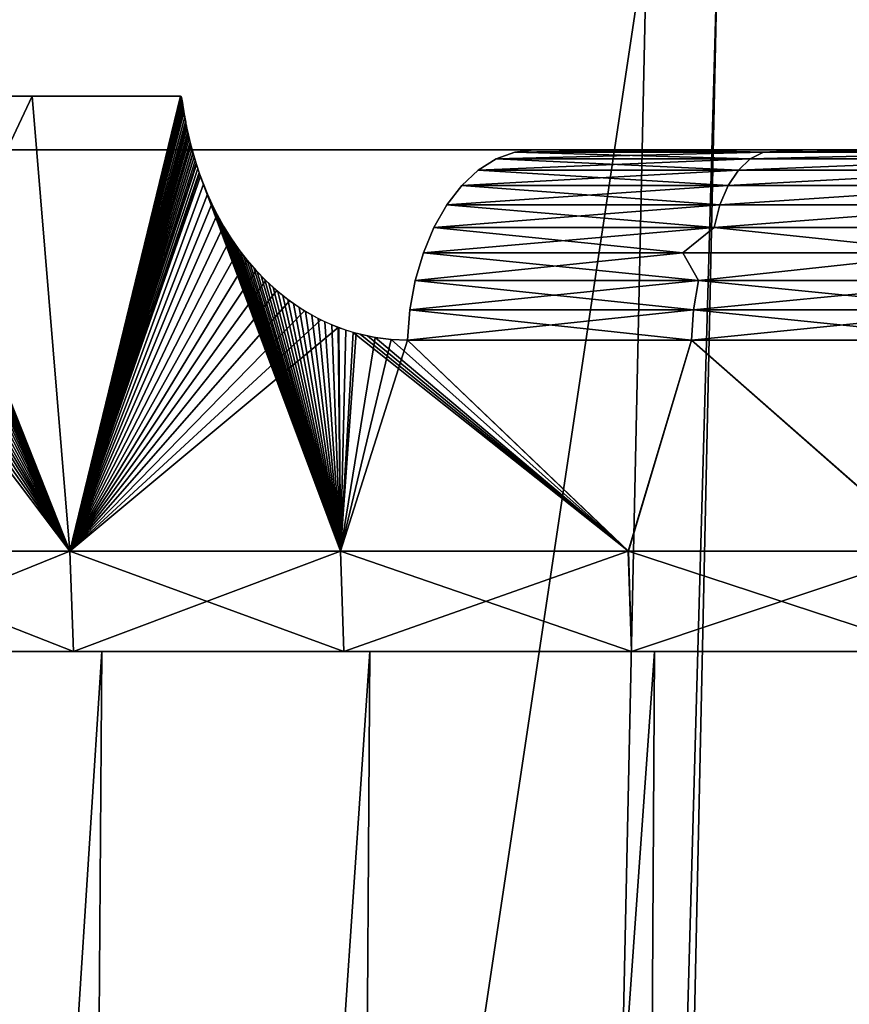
# Model space of a CAD drawing. Header units: millimetres. Extents: x -112 to 112, y -55 to 40.
# Tile 77 of 171: x -17.48 to -13.35, y 30.24 to 35.15. Entities that reach past the tile are written whole.
import ezdxf

# ---------------------------------------------------------------- set-up
doc = ezdxf.new("R2010")
doc.units = ezdxf.units.MM
doc.header["$LTSCALE"] = 52.148148
for name, color, linetype in [('1', 7, 'CONTINUOUS'), ('104', 7, 'CONTINUOUS'), ('49', 7, 'CONTINUOUS'), ('59', 7, 'CONTINUOUS'), ('60', 7, 'CONTINUOUS'), ('63', 7, 'CONTINUOUS'), ('64', 7, 'CONTINUOUS'), ('72', 7, 'CONTINUOUS'), ('75', 7, 'CONTINUOUS'), ('86', 7, 'CONTINUOUS'), ('93', 7, 'CONTINUOUS'), ('96', 7, 'CONTINUOUS')]:
    doc.layers.add(name, color=color, linetype=linetype)

msp = doc.modelspace()

# ---------------------------------------------------------------- linework, layer by layer
at = {"layer": '1', "linetype": 'Continuous'}
for points in [[(-17.2278, 10, 17.7698), (-17.0685, 32, 17.5231), (-18.4833, 10, 16.4599), (-17.2278, 10, 17.7698)], [(-17.0685, 32, 17.5231), (-18.3099, 32, 16.2215), (-18.4833, 10, 16.4599), (-17.0685, 32, 17.5231)], [(-17.2278, 10, -17.7698), (-18.4833, 10, -16.4599), (-17.0685, 32, -17.5231), (-17.2278, 10, -17.7698)], [(-17.0685, 32, -17.5231), (-18.4833, 10, -16.4599), (-18.3099, 32, -16.2215), (-17.0685, 32, -17.5231)], [(-15.8797, 10, 18.9842), (-15.7347, 32, 18.7299), (-17.2278, 10, 17.7698), (-15.8797, 10, 18.9842)], [(-15.7347, 32, 18.7299), (-17.0685, 32, 17.5231), (-17.2278, 10, 17.7698), (-15.7347, 32, 18.7299)], [(-15.8797, 10, -18.9842), (-17.2278, 10, -17.7698), (-15.7347, 32, -18.7299), (-15.8797, 10, -18.9842)], [(-15.7347, 32, -18.7299), (-17.2278, 10, -17.7698), (-17.0685, 32, -17.5231), (-15.7347, 32, -18.7299)], [(-14.4463, 10, 20.0964), (-14.3158, 32, 19.8355), (-15.8797, 10, 18.9842), (-14.4463, 10, 20.0964)], [(-14.3158, 32, 19.8355), (-15.7347, 32, 18.7299), (-15.8797, 10, 18.9842), (-14.3158, 32, 19.8355)], [(-14.4463, 10, -20.0964), (-15.8797, 10, -18.9842), (-14.3158, 32, -19.8355), (-14.4463, 10, -20.0964)], [(-14.3158, 32, -19.8355), (-15.8797, 10, -18.9842), (-15.7347, 32, -18.7299), (-14.3158, 32, -19.8355)], [(-12.9352, 10, 21.1008), (-12.8196, 32, 20.8338), (-14.4463, 10, 20.0964), (-12.9352, 10, 21.1008)], [(-12.8196, 32, 20.8338), (-14.3158, 32, 19.8355), (-14.4463, 10, 20.0964), (-12.8196, 32, 20.8338)], [(-12.9352, 10, -21.1008), (-14.4463, 10, -20.0964), (-12.8196, 32, -20.8338), (-12.9352, 10, -21.1008)], [(-12.8196, 32, -20.8338), (-14.4463, 10, -20.0964), (-14.3158, 32, -19.8355), (-12.8196, 32, -20.8338)]]:
    msp.add_3dface(points, dxfattribs=at)
at = {"layer": '104', "linetype": 'Continuous'}
for points in [[(-15.5432, -19.4924, -22.6142), (-22.6142, -19.4924, -15.5432), (-21.4245, 35.5763, -14.3534), (-15.5432, -19.4924, -22.6142)], [(-14.3534, 35.5763, -21.4245), (-15.5432, -19.4924, -22.6142), (-21.4245, 35.5763, -14.3534), (-14.3534, 35.5763, -21.4245)]]:
    msp.add_3dface(points, dxfattribs=at)
at = {"layer": '49', "linetype": 'Continuous'}
for points in [[(-17.4782, 34.5, 2.774), (-17.767, 34.5, 2.3671), (-17.5381, 34.5, 11.5662), (-17.4782, 34.5, 2.774)], [(-17.3789, 34.5, 11.0379), (-17.4782, 34.5, 2.774), (-17.5381, 34.5, 11.5662), (-17.3789, 34.5, 11.0379)], [(-17.5381, 34.5, -11.5662), (-17.4782, 34.5, -2.774), (-17.3789, 34.5, -11.0379), (-17.5381, 34.5, -11.5662)], [(-17.1619, 34.5, 10.5308), (-17.4782, 34.5, 2.774), (-17.3789, 34.5, 11.0379), (-17.1619, 34.5, 10.5308)], [(-17.1458, 34.5, 3.146), (-17.4782, 34.5, 2.774), (-17.1619, 34.5, 10.5308), (-17.1458, 34.5, 3.146)], [(-17.4782, 34.5, -2.774), (-17.1458, 34.5, -3.146), (-17.3789, 34.5, -11.0379), (-17.4782, 34.5, -2.774)], [(-17.3789, 34.5, -11.0379), (-17.1458, 34.5, -3.146), (-17.1619, 34.5, -10.5308), (-17.3789, 34.5, -11.0379)], [(-16.8898, 34.5, 10.0509), (-17.1458, 34.5, 3.146), (-17.1619, 34.5, 10.5308), (-16.8898, 34.5, 10.0509)], [(-17.1619, 34.5, -10.5308), (-17.1458, 34.5, -3.146), (-16.8898, 34.5, -10.0509), (-17.1619, 34.5, -10.5308)], [(-17.1458, 34.5, -3.146), (-16.7737, 34.5, -3.4785), (-16.8898, 34.5, -10.0509), (-17.1458, 34.5, -3.146)], [(-16.7737, 34.5, 3.4785), (-17.1458, 34.5, 3.146), (-16.8898, 34.5, 10.0509), (-16.7737, 34.5, 3.4785)], [(-16.8898, 34.5, -10.0509), (-16.7737, 34.5, -3.4785), (-16.566, 34.5, -9.6043), (-16.8898, 34.5, -10.0509)], [(-16.566, 34.5, 9.6043), (-16.7737, 34.5, 3.4785), (-16.8898, 34.5, 10.0509), (-16.566, 34.5, 9.6043)], [(-16.7737, 34.5, -3.4785), (-16.3668, 34.5, -3.7672), (-16.566, 34.5, -9.6043), (-16.7737, 34.5, -3.4785)], [(-16.3668, 34.5, 3.7672), (-16.7737, 34.5, 3.4785), (-16.566, 34.5, 9.6043), (-16.3668, 34.5, 3.7672)], [(-16.566, 34.5, -9.6043), (-16.3668, 34.5, -3.7672), (-16.1944, 34.5, -9.1965), (-16.566, 34.5, -9.6043)], [(-16.1944, 34.5, 9.1965), (-16.3668, 34.5, 3.7672), (-16.566, 34.5, 9.6043), (-16.1944, 34.5, 9.1965)], [(-16.3668, 34.5, -3.7672), (-15.9301, 34.5, -4.0085), (-16.1944, 34.5, -9.1965), (-16.3668, 34.5, -3.7672)], [(-15.9301, 34.5, 4.0085), (-16.3668, 34.5, 3.7672), (-16.1944, 34.5, 9.1965), (-15.9301, 34.5, 4.0085)], [(-16.1944, 34.5, -9.1965), (-15.9301, 34.5, -4.0085), (-15.7799, 34.5, -8.8326), (-16.1944, 34.5, -9.1965)], [(-15.7799, 34.5, 8.8326), (-15.9301, 34.5, 4.0085), (-16.1944, 34.5, 9.1965), (-15.7799, 34.5, 8.8326)], [(-15.9301, 34.5, -4.0085), (-15.4691, 34.5, -4.1994), (-15.7799, 34.5, -8.8326), (-15.9301, 34.5, -4.0085)], [(-15.4691, 34.5, 4.1994), (-15.9301, 34.5, 4.0085), (-15.7799, 34.5, 8.8326), (-15.4691, 34.5, 4.1994)], [(-15.7799, 34.5, -8.8326), (-15.4691, 34.5, -4.1994), (-15.3273, 34.5, -8.5171), (-15.7799, 34.5, -8.8326)], [(-15.3273, 34.5, 8.5171), (-15.4691, 34.5, 4.1994), (-15.7799, 34.5, 8.8326), (-15.3273, 34.5, 8.5171)], [(-15.4691, 34.5, -4.1994), (-14.9897, 34.5, -4.3375), (-15.3273, 34.5, -8.5171), (-15.4691, 34.5, -4.1994)], [(-14.9897, 34.5, 4.3375), (-15.4691, 34.5, 4.1994), (-15.3273, 34.5, 8.5171), (-14.9897, 34.5, 4.3375)], [(-15.3273, 34.5, -8.5171), (-14.9897, 34.5, -4.3375), (-14.8425, 34.5, -8.2539), (-15.3273, 34.5, -8.5171)], [(-14.8425, 34.5, 8.2539), (-14.9897, 34.5, 4.3375), (-15.3273, 34.5, 8.5171), (-14.8425, 34.5, 8.2539)], [(-14.9897, 34.5, -4.3375), (-14.4978, 34.5, -4.421), (-14.8425, 34.5, -8.2539), (-14.9897, 34.5, -4.3375)], [(-14.4978, 34.5, 4.421), (-14.9897, 34.5, 4.3375), (-14.8425, 34.5, 8.2539), (-14.4978, 34.5, 4.421)], [(-14.9174, 34.5, -18.4114), (-14.2115, 34.5, -17.7055), (-14.2414, 34.5, -18.9392), (-14.9174, 34.5, -18.4114)], [(-14.9174, 34.5, 18.4114), (-14.2414, 34.5, 18.9392), (-14.2115, 34.5, 17.7055), (-14.9174, 34.5, 18.4114)], [(-14.8425, 34.5, -8.2539), (-14.4978, 34.5, -4.421), (-14.3313, 34.5, -8.0464), (-14.8425, 34.5, -8.2539)], [(-14.3313, 34.5, 8.0464), (-14.4978, 34.5, 4.421), (-14.8425, 34.5, 8.2539), (-14.3313, 34.5, 8.0464)], [(-14.4978, 34.5, -4.421), (-14, 34.5, -4.449), (-14.3313, 34.5, -8.0464), (-14.4978, 34.5, -4.421)], [(-14, 34.5, 4.449), (-14.4978, 34.5, 4.421), (-14.3313, 34.5, 8.0464), (-14, 34.5, 4.449)], [(-14.3313, 34.5, -8.0464), (-14, 34.5, -4.449), (-13.8003, 34.5, -7.897), (-14.3313, 34.5, -8.0464)], [(-13.8003, 34.5, 7.897), (-14, 34.5, 4.449), (-14.3313, 34.5, 8.0464), (-13.8003, 34.5, 7.897)], [(-14.0767, 34.5, -17.609), (-13.9997, 34.5, -17.5788), (-14.2414, 34.5, -18.9392), (-14.0767, 34.5, -17.609)], [(-13.9997, 34.5, -17.5788), (-13.9189, 34.5, -17.5618), (-14.2414, 34.5, -18.9392), (-13.9997, 34.5, -17.5788)], [(-13.9189, 34.5, -17.5618), (-13.8366, 34.5, -17.5584), (-14.2414, 34.5, -18.9392), (-13.9189, 34.5, -17.5618)], [(-14.2414, 34.5, -18.9392), (-13.7551, 34.5, -17.5687), (-13.5469, 34.5, -19.442), (-14.2414, 34.5, -18.9392)], [(-13.8366, 34.5, -17.5584), (-13.7551, 34.5, -17.5687), (-14.2414, 34.5, -18.9392), (-13.8366, 34.5, -17.5584)], [(-14.2115, 34.5, -17.7055), (-14.148, 34.5, -17.6516), (-14.2414, 34.5, -18.9392), (-14.2115, 34.5, -17.7055)], [(-14.148, 34.5, -17.6516), (-14.0767, 34.5, -17.609), (-14.2414, 34.5, -18.9392), (-14.148, 34.5, -17.6516)], [(-14.2414, 34.5, 18.9392), (-13.5469, 34.5, 19.442), (-14.2115, 34.5, 17.7055), (-14.2414, 34.5, 18.9392)], [(-14.2115, 34.5, 17.7055), (-13.5469, 34.5, 19.442), (-14.148, 34.5, 17.6516), (-14.2115, 34.5, 17.7055)], [(-14.148, 34.5, 17.6516), (-13.5469, 34.5, 19.442), (-14.0767, 34.5, 17.609), (-14.148, 34.5, 17.6516)], [(-14.0767, 34.5, 17.609), (-13.5469, 34.5, 19.442), (-13.9997, 34.5, 17.5788), (-14.0767, 34.5, 17.609)], [(-14, 34.5, -4.449), (-13.5022, 34.5, -4.421), (-13.8003, 34.5, -7.897), (-14, 34.5, -4.449)], [(-13.5022, 34.5, 4.421), (-14, 34.5, 4.449), (-13.8003, 34.5, 7.897), (-13.5022, 34.5, 4.421)], [(-13.9997, 34.5, 17.5788), (-13.5469, 34.5, 19.442), (-13.9189, 34.5, 17.5618), (-13.9997, 34.5, 17.5788)], [(-13.9189, 34.5, 17.5618), (-13.5469, 34.5, 19.442), (-13.8366, 34.5, 17.5584), (-13.9189, 34.5, 17.5618)], [(-13.8366, 34.5, 17.5584), (-13.5469, 34.5, 19.442), (-13.7551, 34.5, 17.5687), (-13.8366, 34.5, 17.5584)], [(-13.8003, 34.5, -7.897), (-13.5022, 34.5, -4.421), (-13.2559, 34.5, -7.8076), (-13.8003, 34.5, -7.897)], [(-13.2559, 34.5, 7.8076), (-13.5022, 34.5, 4.421), (-13.8003, 34.5, 7.897), (-13.2559, 34.5, 7.8076)], [(-13.7551, 34.5, -17.5687), (-13.2103, 34.5, -17.6529), (-13.5469, 34.5, -19.442), (-13.7551, 34.5, -17.5687)], [(-13.7551, 34.5, 17.5687), (-13.5469, 34.5, 19.442), (-13.2103, 34.5, 17.6529), (-13.7551, 34.5, 17.5687)], [(-13.5469, 34.5, -19.442), (-13.2103, 34.5, -17.6529), (-12.8346, 34.5, -19.9194), (-13.5469, 34.5, -19.442)], [(-13.5469, 34.5, 19.442), (-12.8346, 34.5, 19.9194), (-13.2103, 34.5, 17.6529), (-13.5469, 34.5, 19.442)], [(-13.5022, 34.5, -4.421), (-13.0103, 34.5, -4.3375), (-13.2559, 34.5, -7.8076), (-13.5022, 34.5, -4.421)], [(-13.0103, 34.5, 4.3375), (-13.5022, 34.5, 4.421), (-13.2559, 34.5, 7.8076), (-13.0103, 34.5, 4.3375)]]:
    msp.add_3dface(points, dxfattribs=at)
at = {"layer": '59', "linetype": 'Continuous'}
for points in [[(-18.1377, 34.7332, 16.6675), (-18.1394, 34.7255, 16.6663), (-17.2278, 32.5, 17.7698), (-18.1377, 34.7332, 16.6675)], [(-18.1364, 34.7391, 16.6685), (-18.1377, 34.7332, 16.6675), (-17.2278, 32.5, 17.7698), (-18.1364, 34.7391, 16.6685)], [(-18.1354, 34.7437, 16.6692), (-18.1364, 34.7391, 16.6685), (-17.2278, 32.5, 17.7698), (-18.1354, 34.7437, 16.6692)], [(-18.1346, 34.7473, 16.6699), (-18.1354, 34.7437, 16.6692), (-17.2278, 32.5, 17.7698), (-18.1346, 34.7473, 16.6699)], [(-18.1339, 34.7502, 16.6704), (-18.1346, 34.7473, 16.6699), (-17.2278, 32.5, 17.7698), (-18.1339, 34.7502, 16.6704)], [(-18.1333, 34.7525, 16.6708), (-18.1339, 34.7502, 16.6704), (-17.2278, 32.5, 17.7698), (-18.1333, 34.7525, 16.6708)], [(-18.1328, 34.7544, 16.6712), (-18.1333, 34.7525, 16.6708), (-17.2278, 32.5, 17.7698), (-18.1328, 34.7544, 16.6712)], [(-18.1324, 34.7561, 16.6715), (-18.1328, 34.7544, 16.6712), (-17.2278, 32.5, 17.7698), (-18.1324, 34.7561, 16.6715)], [(-18.1317, 34.7586, 16.6721), (-18.1324, 34.7561, 16.6715), (-17.2278, 32.5, 17.7698), (-18.1317, 34.7586, 16.6721)], [(-18.1311, 34.7605, 16.6726), (-18.1317, 34.7586, 16.6721), (-17.2278, 32.5, 17.7698), (-18.1311, 34.7605, 16.6726)], [(-18.1304, 34.7625, 16.6732), (-18.1311, 34.7605, 16.6726), (-17.2278, 32.5, 17.7698), (-18.1304, 34.7625, 16.6732)], [(-18.1297, 34.7642, 16.6738), (-18.1304, 34.7625, 16.6732), (-17.2278, 32.5, 17.7698), (-18.1297, 34.7642, 16.6738)], [(-18.129, 34.7655, 16.6745), (-18.1297, 34.7642, 16.6738), (-17.2278, 32.5, 17.7698), (-18.129, 34.7655, 16.6745)], [(-18.1271, 34.767, 16.6765), (-18.129, 34.7655, 16.6745), (-17.2278, 32.5, 17.7698), (-18.1271, 34.767, 16.6765)], [(-17.4169, 34.767, 17.4169), (-18.1271, 34.767, 16.6765), (-17.2278, 32.5, 17.7698), (-17.4169, 34.767, 17.4169)], [(-16.6765, 34.767, 18.1271), (-17.4169, 34.767, 17.4169), (-17.2278, 32.5, 17.7698), (-16.6765, 34.767, 18.1271)], [(-16.6512, 34.6373, 18.1595), (-16.6765, 34.767, 18.1271), (-17.2278, 32.5, 17.7698), (-16.6512, 34.6373, 18.1595)], [(-16.654, 34.6521, 18.1559), (-16.6765, 34.767, 18.1271), (-16.6512, 34.6373, 18.1595), (-16.654, 34.6521, 18.1559)], [(-16.6753, 34.7664, 18.1282), (-16.6765, 34.767, 18.1271), (-16.654, 34.6521, 18.1559), (-16.6753, 34.7664, 18.1282)], [(-16.6744, 34.7653, 18.1291), (-16.6753, 34.7664, 18.1282), (-16.6565, 34.6661, 18.1526), (-16.6744, 34.7653, 18.1291)], [(-16.6565, 34.6661, 18.1526), (-16.6753, 34.7664, 18.1282), (-16.654, 34.6521, 18.1559), (-16.6565, 34.6661, 18.1526)], [(-16.6735, 34.7634, 18.13), (-16.6744, 34.7653, 18.1291), (-16.6565, 34.6661, 18.1526), (-16.6735, 34.7634, 18.13)], [(-16.673, 34.7617, 18.1307), (-16.6735, 34.7634, 18.13), (-16.6588, 34.6791, 18.1496), (-16.673, 34.7617, 18.1307)], [(-16.6588, 34.6791, 18.1496), (-16.6735, 34.7634, 18.13), (-16.6565, 34.6661, 18.1526), (-16.6588, 34.6791, 18.1496)], [(-16.6724, 34.7596, 18.1314), (-16.673, 34.7617, 18.1307), (-16.6607, 34.6907, 18.147), (-16.6724, 34.7596, 18.1314)], [(-16.6607, 34.6907, 18.147), (-16.673, 34.7617, 18.1307), (-16.6588, 34.6791, 18.1496), (-16.6607, 34.6907, 18.147)], [(-16.6607, 34.6907, 18.147), (-16.6624, 34.7009, 18.1447), (-16.6724, 34.7596, 18.1314), (-16.6607, 34.6907, 18.147)], [(-16.6718, 34.7571, 18.1321), (-16.6724, 34.7596, 18.1314), (-16.6624, 34.7009, 18.1447), (-16.6718, 34.7571, 18.1321)], [(-16.6711, 34.754, 18.1329), (-16.6718, 34.7571, 18.1321), (-16.6624, 34.7009, 18.1447), (-16.6711, 34.754, 18.1329)], [(-16.6707, 34.7521, 18.1334), (-16.6711, 34.754, 18.1329), (-16.6624, 34.7009, 18.1447), (-16.6707, 34.7521, 18.1334)], [(-16.6704, 34.7501, 18.1339), (-16.6707, 34.7521, 18.1334), (-16.6624, 34.7009, 18.1447), (-16.6704, 34.7501, 18.1339)], [(-16.6624, 34.7009, 18.1447), (-16.6639, 34.7098, 18.1427), (-16.6704, 34.7501, 18.1339), (-16.6624, 34.7009, 18.1447)], [(-16.67, 34.7479, 18.1344), (-16.6704, 34.7501, 18.1339), (-16.6639, 34.7098, 18.1427), (-16.67, 34.7479, 18.1344)], [(-16.6695, 34.7452, 18.135), (-16.67, 34.7479, 18.1344), (-16.6639, 34.7098, 18.1427), (-16.6695, 34.7452, 18.135)], [(-16.6639, 34.7098, 18.1427), (-16.6651, 34.7176, 18.1411), (-16.6695, 34.7452, 18.135), (-16.6639, 34.7098, 18.1427)], [(-16.669, 34.7422, 18.1357), (-16.6695, 34.7452, 18.135), (-16.6661, 34.7243, 18.1396), (-16.669, 34.7422, 18.1357)], [(-16.6661, 34.7243, 18.1396), (-16.6695, 34.7452, 18.135), (-16.6651, 34.7176, 18.1411), (-16.6661, 34.7243, 18.1396)], [(-16.6684, 34.7387, 18.1365), (-16.669, 34.7422, 18.1357), (-16.6661, 34.7243, 18.1396), (-16.6684, 34.7387, 18.1365)], [(-16.6661, 34.7243, 18.1396), (-16.667, 34.7298, 18.1384), (-16.6684, 34.7387, 18.1365), (-16.6661, 34.7243, 18.1396)], [(-16.6678, 34.7346, 18.1374), (-16.6684, 34.7387, 18.1365), (-16.667, 34.7298, 18.1384), (-16.6678, 34.7346, 18.1374)], [(-18.1481, 34.6855, 16.6599), (-18.153, 34.6643, 16.6562), (-17.2278, 32.5, 17.7698), (-18.1481, 34.6855, 16.6599)], [(-18.1444, 34.7023, 16.6626), (-18.1481, 34.6855, 16.6599), (-17.2278, 32.5, 17.7698), (-18.1444, 34.7023, 16.6626)], [(-18.1415, 34.7154, 16.6647), (-18.1444, 34.7023, 16.6626), (-17.2278, 32.5, 17.7698), (-18.1415, 34.7154, 16.6647)], [(-18.1394, 34.7255, 16.6663), (-18.1415, 34.7154, 16.6647), (-17.2278, 32.5, 17.7698), (-18.1394, 34.7255, 16.6663)], [(-18.1593, 34.6382, 16.6514), (-18.1672, 34.6071, 16.6452), (-17.2278, 32.5, 17.7698), (-18.1593, 34.6382, 16.6514)], [(-18.153, 34.6643, 16.6562), (-18.1593, 34.6382, 16.6514), (-17.2278, 32.5, 17.7698), (-18.153, 34.6643, 16.6562)], [(-16.6481, 34.6215, 18.1635), (-16.6512, 34.6373, 18.1595), (-17.2278, 32.5, 17.7698), (-16.6481, 34.6215, 18.1635)], [(-18.1672, 34.6071, 16.6452), (-18.1771, 34.5706, 16.6372), (-17.2278, 32.5, 17.7698), (-18.1672, 34.6071, 16.6452)], [(-16.6448, 34.6053, 18.1677), (-16.6481, 34.6215, 18.1635), (-17.2278, 32.5, 17.7698), (-16.6448, 34.6053, 18.1677)], [(-16.6413, 34.589, 18.172), (-16.6448, 34.6053, 18.1677), (-17.2278, 32.5, 17.7698), (-16.6413, 34.589, 18.172)], [(-16.6376, 34.5724, 18.1766), (-16.6413, 34.589, 18.172), (-17.2278, 32.5, 17.7698), (-16.6376, 34.5724, 18.1766)], [(-18.1771, 34.5706, 16.6372), (-18.1894, 34.5287, 16.627), (-17.2278, 32.5, 17.7698), (-18.1771, 34.5706, 16.6372)], [(-16.6336, 34.5555, 18.1814), (-16.6376, 34.5724, 18.1766), (-17.2278, 32.5, 17.7698), (-16.6336, 34.5555, 18.1814)], [(-16.6294, 34.5381, 18.1865), (-16.6336, 34.5555, 18.1814), (-17.2278, 32.5, 17.7698), (-16.6294, 34.5381, 18.1865)], [(-16.6249, 34.5204, 18.1919), (-16.6294, 34.5381, 18.1865), (-17.2278, 32.5, 17.7698), (-16.6249, 34.5204, 18.1919)], [(-18.1894, 34.5287, 16.627), (-18.2045, 34.481, 16.6142), (-17.2278, 32.5, 17.7698), (-18.1894, 34.5287, 16.627)], [(-16.6201, 34.5024, 18.1976), (-16.6249, 34.5204, 18.1919), (-17.2278, 32.5, 17.7698), (-16.6201, 34.5024, 18.1976)], [(-16.615, 34.484, 18.2035), (-16.6201, 34.5024, 18.1976), (-17.2278, 32.5, 17.7698), (-16.615, 34.484, 18.2035)], [(-18.2045, 34.481, 16.6142), (-18.2223, 34.4298, 16.5987), (-17.2278, 32.5, 17.7698), (-18.2045, 34.481, 16.6142)], [(-16.6095, 34.4651, 18.2098), (-16.615, 34.484, 18.2035), (-17.2278, 32.5, 17.7698), (-16.6095, 34.4651, 18.2098)], [(-16.6038, 34.446, 18.2164), (-16.6095, 34.4651, 18.2098), (-17.2278, 32.5, 17.7698), (-16.6038, 34.446, 18.2164)], [(-16.5977, 34.4268, 18.2233), (-16.6038, 34.446, 18.2164), (-17.2278, 32.5, 17.7698), (-16.5977, 34.4268, 18.2233)], [(-18.2223, 34.4298, 16.5987), (-18.242, 34.3776, 16.5811), (-17.2278, 32.5, 17.7698), (-18.2223, 34.4298, 16.5987)], [(-16.5913, 34.4074, 18.2305), (-16.5977, 34.4268, 18.2233), (-17.2278, 32.5, 17.7698), (-16.5913, 34.4074, 18.2305)], [(-16.5847, 34.3879, 18.2379), (-16.5913, 34.4074, 18.2305), (-17.2278, 32.5, 17.7698), (-16.5847, 34.3879, 18.2379)], [(-16.5778, 34.3686, 18.2455), (-16.5847, 34.3879, 18.2379), (-17.2278, 32.5, 17.7698), (-16.5778, 34.3686, 18.2455)], [(-18.242, 34.3776, 16.5811), (-18.263, 34.3264, 16.5619), (-17.2278, 32.5, 17.7698), (-18.242, 34.3776, 16.5811)], [(-15.8797, 32.5, 18.9842), (-16.5778, 34.3686, 18.2455), (-17.2278, 32.5, 17.7698), (-15.8797, 32.5, 18.9842)], [(-16.5707, 34.3494, 18.2534), (-16.5778, 34.3686, 18.2455), (-15.8797, 32.5, 18.9842), (-16.5707, 34.3494, 18.2534)], [(-16.5634, 34.3304, 18.2613), (-16.5707, 34.3494, 18.2534), (-15.8797, 32.5, 18.9842), (-16.5634, 34.3304, 18.2613)], [(-18.263, 34.3264, 16.5619), (-18.2851, 34.2769, 16.5414), (-17.2278, 32.5, 17.7698), (-18.263, 34.3264, 16.5619)], [(-16.556, 34.3116, 18.2694), (-16.5634, 34.3304, 18.2613), (-15.8797, 32.5, 18.9842), (-16.556, 34.3116, 18.2694)], [(-16.5485, 34.2934, 18.2775), (-16.556, 34.3116, 18.2694), (-15.8797, 32.5, 18.9842), (-16.5485, 34.2934, 18.2775)], [(-16.5407, 34.2753, 18.2858), (-16.5485, 34.2934, 18.2775), (-15.8797, 32.5, 18.9842), (-16.5407, 34.2753, 18.2858)], [(-18.2851, 34.2769, 16.5414), (-18.3085, 34.2282, 16.5193), (-17.2278, 32.5, 17.7698), (-18.2851, 34.2769, 16.5414)], [(-16.5324, 34.2566, 18.2946), (-16.5407, 34.2753, 18.2858), (-15.8797, 32.5, 18.9842), (-16.5324, 34.2566, 18.2946)], [(-16.5237, 34.2376, 18.3038), (-16.5324, 34.2566, 18.2946), (-15.8797, 32.5, 18.9842), (-16.5237, 34.2376, 18.3038)], [(-18.3085, 34.2282, 16.5193), (-18.3364, 34.1748, 16.4925), (-17.2278, 32.5, 17.7698), (-18.3085, 34.2282, 16.5193)], [(-16.5145, 34.2182, 18.3135), (-16.5237, 34.2376, 18.3038), (-15.8797, 32.5, 18.9842), (-16.5145, 34.2182, 18.3135)], [(-16.5044, 34.1979, 18.324), (-16.5145, 34.2182, 18.3135), (-15.8797, 32.5, 18.9842), (-16.5044, 34.1979, 18.324)], [(-16.4934, 34.1766, 18.3354), (-16.5044, 34.1979, 18.324), (-15.8797, 32.5, 18.9842), (-16.4934, 34.1766, 18.3354)], [(-18.3364, 34.1748, 16.4925), (-18.3692, 34.1173, 16.4605), (-17.2278, 32.5, 17.7698), (-18.3364, 34.1748, 16.4925)], [(-16.4816, 34.1546, 18.3476), (-16.4934, 34.1766, 18.3354), (-15.8797, 32.5, 18.9842), (-16.4816, 34.1546, 18.3476)], [(-16.4691, 34.1322, 18.3604), (-16.4816, 34.1546, 18.3476), (-15.8797, 32.5, 18.9842), (-16.4691, 34.1322, 18.3604)], [(-18.3692, 34.1173, 16.4605), (-18.406, 34.0584, 16.424), (-17.2278, 32.5, 17.7698), (-18.3692, 34.1173, 16.4605)], [(-16.4558, 34.1094, 18.3739), (-16.4691, 34.1322, 18.3604), (-15.8797, 32.5, 18.9842), (-16.4558, 34.1094, 18.3739)], [(-16.4417, 34.0862, 18.3882), (-16.4558, 34.1094, 18.3739), (-15.8797, 32.5, 18.9842), (-16.4417, 34.0862, 18.3882)], [(-17.2278, 32.5, 17.7698), (-18.406, 34.0584, 16.424), (-18.4833, 32.5, 16.46), (-17.2278, 32.5, 17.7698)], [(-16.4271, 34.0632, 18.4029), (-16.4417, 34.0862, 18.3882), (-15.8797, 32.5, 18.9842), (-16.4271, 34.0632, 18.4029)], [(-16.412, 34.0405, 18.4179), (-16.4271, 34.0632, 18.4029), (-15.8797, 32.5, 18.9842), (-16.412, 34.0405, 18.4179)], [(-16.3963, 34.0179, 18.4334), (-16.412, 34.0405, 18.4179), (-15.8797, 32.5, 18.9842), (-16.3963, 34.0179, 18.4334)], [(-16.3803, 33.9957, 18.4493), (-16.3963, 34.0179, 18.4334), (-15.8797, 32.5, 18.9842), (-16.3803, 33.9957, 18.4493)], [(-16.3639, 33.9741, 18.4653), (-16.3803, 33.9957, 18.4493), (-15.8797, 32.5, 18.9842), (-16.3639, 33.9741, 18.4653)], [(-16.3472, 33.953, 18.4816), (-16.3639, 33.9741, 18.4653), (-15.8797, 32.5, 18.9842), (-16.3472, 33.953, 18.4816)], [(-16.33, 33.9323, 18.4982), (-16.3472, 33.953, 18.4816), (-15.8797, 32.5, 18.9842), (-16.33, 33.9323, 18.4982)], [(-16.3125, 33.912, 18.5151), (-16.33, 33.9323, 18.4982), (-15.8797, 32.5, 18.9842), (-16.3125, 33.912, 18.5151)], [(-16.2947, 33.8922, 18.5321), (-16.3125, 33.912, 18.5151), (-15.8797, 32.5, 18.9842), (-16.2947, 33.8922, 18.5321)], [(-16.2761, 33.8726, 18.5498), (-16.2947, 33.8922, 18.5321), (-15.8797, 32.5, 18.9842), (-16.2761, 33.8726, 18.5498)], [(-16.2567, 33.853, 18.5682), (-16.2761, 33.8726, 18.5498), (-15.8797, 32.5, 18.9842), (-16.2567, 33.853, 18.5682)], [(-16.2366, 33.8336, 18.5871), (-16.2567, 33.853, 18.5682), (-15.8797, 32.5, 18.9842), (-16.2366, 33.8336, 18.5871)], [(-16.2153, 33.8141, 18.607), (-16.2366, 33.8336, 18.5871), (-15.8797, 32.5, 18.9842), (-16.2153, 33.8141, 18.607)], [(-16.1924, 33.7942, 18.6284), (-16.2153, 33.8141, 18.607), (-15.8797, 32.5, 18.9842), (-16.1924, 33.7942, 18.6284)], [(-16.1679, 33.7741, 18.651), (-16.1924, 33.7942, 18.6284), (-15.8797, 32.5, 18.9842), (-16.1679, 33.7741, 18.651)], [(-16.1419, 33.7539, 18.6749), (-16.1679, 33.7741, 18.651), (-15.8797, 32.5, 18.9842), (-16.1419, 33.7539, 18.6749)], [(-16.1145, 33.7341, 18.7), (-16.1419, 33.7539, 18.6749), (-15.8797, 32.5, 18.9842), (-16.1145, 33.7341, 18.7)], [(-16.0853, 33.7144, 18.7264), (-16.1145, 33.7341, 18.7), (-15.8797, 32.5, 18.9842), (-16.0853, 33.7144, 18.7264)], [(-16.0549, 33.6952, 18.7538), (-16.0853, 33.7144, 18.7264), (-15.8797, 32.5, 18.9842), (-16.0549, 33.6952, 18.7538)], [(-16.0235, 33.677, 18.7819), (-16.0549, 33.6952, 18.7538), (-15.8797, 32.5, 18.9842), (-16.0235, 33.677, 18.7819)], [(-15.9911, 33.6597, 18.8107), (-16.0235, 33.677, 18.7819), (-15.8797, 32.5, 18.9842), (-15.9911, 33.6597, 18.8107)], [(-15.9577, 33.6434, 18.8402), (-15.9911, 33.6597, 18.8107), (-15.8797, 32.5, 18.9842), (-15.9577, 33.6434, 18.8402)], [(-15.9236, 33.6283, 18.87), (-15.9577, 33.6434, 18.8402), (-15.8797, 32.5, 18.9842), (-15.9236, 33.6283, 18.87)], [(-15.8888, 33.6145, 18.9003), (-15.9236, 33.6283, 18.87), (-15.8797, 32.5, 18.9842), (-15.8888, 33.6145, 18.9003)], [(-15.8533, 33.6019, 18.9309), (-15.8888, 33.6145, 18.9003), (-15.8797, 32.5, 18.9842), (-15.8533, 33.6019, 18.9309)], [(-15.8175, 33.5908, 18.9616), (-15.8533, 33.6019, 18.9309), (-15.8797, 32.5, 18.9842), (-15.8175, 33.5908, 18.9616)], [(-14.4462, 32.5, 20.0965), (-15.8175, 33.5908, 18.9616), (-15.8797, 32.5, 18.9842), (-14.4462, 32.5, 20.0965)], [(-15.7814, 33.581, 18.9923), (-15.8175, 33.5908, 18.9616), (-14.4462, 32.5, 20.0965), (-15.7814, 33.581, 18.9923)], [(-15.7449, 33.5727, 19.0232), (-15.7814, 33.581, 18.9923), (-14.4462, 32.5, 20.0965), (-15.7449, 33.5727, 19.0232)], [(-15.7079, 33.5658, 19.0542), (-15.7449, 33.5727, 19.0232), (-14.4462, 32.5, 20.0965), (-15.7079, 33.5658, 19.0542)], [(-15.6278, 33.5557, 19.1206), (-15.7079, 33.5658, 19.0542), (-14.4462, 32.5, 20.0965), (-15.6278, 33.5557, 19.1206)], [(-15.5461, 33.5523, 19.1873), (-15.6278, 33.5557, 19.1206), (-14.4462, 32.5, 20.0965), (-15.5461, 33.5523, 19.1873)], [(-14.132, 33.5523, 20.2514), (-15.5461, 33.5523, 19.1873), (-14.4462, 32.5, 20.0965), (-14.132, 33.5523, 20.2514)], [(-12.9351, 32.5, 21.1008), (-14.132, 33.5523, 20.2514), (-14.4462, 32.5, 20.0965), (-12.9351, 32.5, 21.1008)], [(-12.6454, 33.5523, 21.2115), (-14.132, 33.5523, 20.2514), (-12.9351, 32.5, 21.1008), (-12.6454, 33.5523, 21.2115)]]:
    msp.add_3dface(points, dxfattribs=at)
at = {"layer": '60', "linetype": 'Continuous'}
for points in [[(-17.2095, 32, 17.751), (-18.4833, 32.5, 16.46), (-18.4637, 32, 16.4426), (-17.2095, 32, 17.751)], [(-17.2278, 32.5, 17.7698), (-18.4833, 32.5, 16.46), (-17.2095, 32, 17.751), (-17.2278, 32.5, 17.7698)], [(-15.8797, 32.5, 18.9842), (-17.2278, 32.5, 17.7698), (-15.8628, 32, 18.9641), (-15.8797, 32.5, 18.9842)], [(-15.8628, 32, 18.9641), (-17.2278, 32.5, 17.7698), (-17.2095, 32, 17.751), (-15.8628, 32, 18.9641)], [(-14.4462, 32.5, 20.0965), (-15.8797, 32.5, 18.9842), (-14.4309, 32, 20.0753), (-14.4462, 32.5, 20.0965)], [(-14.4309, 32, 20.0753), (-15.8797, 32.5, 18.9842), (-15.8628, 32, 18.9641), (-14.4309, 32, 20.0753)], [(-12.9215, 32, 21.0785), (-14.4462, 32.5, 20.0965), (-14.4309, 32, 20.0753), (-12.9215, 32, 21.0785)], [(-12.9351, 32.5, 21.1008), (-14.4462, 32.5, 20.0965), (-12.9215, 32, 21.0785), (-12.9351, 32.5, 21.1008)]]:
    msp.add_3dface(points, dxfattribs=at)
at = {"layer": '63', "linetype": 'Continuous'}
for points in [[(-17.4169, 34.767, -17.4169), (-18.4834, 32.5, -16.4599), (-18.1271, 34.767, -16.6765), (-17.4169, 34.767, -17.4169)], [(-17.2279, 32.5, -17.7697), (-18.4834, 32.5, -16.4599), (-17.4169, 34.767, -17.4169), (-17.2279, 32.5, -17.7697)], [(-16.6765, 34.767, -18.1271), (-17.2279, 32.5, -17.7697), (-17.4169, 34.767, -17.4169), (-16.6765, 34.767, -18.1271)], [(-16.6745, 34.7655, -18.129), (-17.2279, 32.5, -17.7697), (-16.6765, 34.767, -18.1271), (-16.6745, 34.7655, -18.129)], [(-16.6738, 34.7642, -18.1297), (-17.2279, 32.5, -17.7697), (-16.6745, 34.7655, -18.129), (-16.6738, 34.7642, -18.1297)], [(-16.6732, 34.7625, -18.1304), (-17.2279, 32.5, -17.7697), (-16.6738, 34.7642, -18.1297), (-16.6732, 34.7625, -18.1304)], [(-16.6726, 34.7605, -18.1311), (-17.2279, 32.5, -17.7697), (-16.6732, 34.7625, -18.1304), (-16.6726, 34.7605, -18.1311)], [(-16.6721, 34.7586, -18.1317), (-17.2279, 32.5, -17.7697), (-16.6726, 34.7605, -18.1311), (-16.6721, 34.7586, -18.1317)], [(-16.6715, 34.7561, -18.1324), (-17.2279, 32.5, -17.7697), (-16.6721, 34.7586, -18.1317), (-16.6715, 34.7561, -18.1324)], [(-16.6712, 34.7545, -18.1328), (-17.2279, 32.5, -17.7697), (-16.6715, 34.7561, -18.1324), (-16.6712, 34.7545, -18.1328)], [(-16.6708, 34.7526, -18.1333), (-17.2279, 32.5, -17.7697), (-16.6712, 34.7545, -18.1328), (-16.6708, 34.7526, -18.1333)], [(-16.6704, 34.7503, -18.1339), (-17.2279, 32.5, -17.7697), (-16.6708, 34.7526, -18.1333), (-16.6704, 34.7503, -18.1339)], [(-16.6699, 34.7474, -18.1345), (-17.2279, 32.5, -17.7697), (-16.6704, 34.7503, -18.1339), (-16.6699, 34.7474, -18.1345)], [(-16.6693, 34.7438, -18.1354), (-17.2279, 32.5, -17.7697), (-16.6699, 34.7474, -18.1345), (-16.6693, 34.7438, -18.1354)], [(-16.6685, 34.7393, -18.1364), (-17.2279, 32.5, -17.7697), (-16.6693, 34.7438, -18.1354), (-16.6685, 34.7393, -18.1364)], [(-16.6676, 34.7335, -18.1376), (-17.2279, 32.5, -17.7697), (-16.6685, 34.7393, -18.1364), (-16.6676, 34.7335, -18.1376)], [(-16.6664, 34.7258, -18.1393), (-17.2279, 32.5, -17.7697), (-16.6676, 34.7335, -18.1376), (-16.6664, 34.7258, -18.1393)], [(-16.6648, 34.7158, -18.1414), (-17.2279, 32.5, -17.7697), (-16.6664, 34.7258, -18.1393), (-16.6648, 34.7158, -18.1414)], [(-16.6627, 34.7029, -18.1443), (-17.2279, 32.5, -17.7697), (-16.6648, 34.7158, -18.1414), (-16.6627, 34.7029, -18.1443)], [(-16.66, 34.6863, -18.148), (-17.2279, 32.5, -17.7697), (-16.6627, 34.7029, -18.1443), (-16.66, 34.6863, -18.148)], [(-16.6564, 34.6652, -18.1528), (-17.2279, 32.5, -17.7697), (-16.66, 34.6863, -18.148), (-16.6564, 34.6652, -18.1528)], [(-16.6516, 34.6394, -18.159), (-17.2279, 32.5, -17.7697), (-16.6564, 34.6652, -18.1528), (-16.6516, 34.6394, -18.159)], [(-16.6455, 34.6086, -18.1668), (-17.2279, 32.5, -17.7697), (-16.6516, 34.6394, -18.159), (-16.6455, 34.6086, -18.1668)], [(-16.6376, 34.5724, -18.1766), (-17.2279, 32.5, -17.7697), (-16.6455, 34.6086, -18.1668), (-16.6376, 34.5724, -18.1766)], [(-16.6275, 34.5307, -18.1888), (-17.2279, 32.5, -17.7697), (-16.6376, 34.5724, -18.1766), (-16.6275, 34.5307, -18.1888)], [(-16.6148, 34.4833, -18.2037), (-17.2279, 32.5, -17.7697), (-16.6275, 34.5307, -18.1888), (-16.6148, 34.4833, -18.2037)], [(-16.5995, 34.4323, -18.2214), (-17.2279, 32.5, -17.7697), (-16.6148, 34.4833, -18.2037), (-16.5995, 34.4323, -18.2214)], [(-16.582, 34.3802, -18.241), (-17.2279, 32.5, -17.7697), (-16.5995, 34.4323, -18.2214), (-16.582, 34.3802, -18.241)], [(-16.5629, 34.3289, -18.2619), (-17.2279, 32.5, -17.7697), (-16.582, 34.3802, -18.241), (-16.5629, 34.3289, -18.2619)], [(-16.5425, 34.2794, -18.2839), (-17.2279, 32.5, -17.7697), (-16.5629, 34.3289, -18.2619), (-16.5425, 34.2794, -18.2839)], [(-16.5205, 34.2308, -18.3072), (-17.2279, 32.5, -17.7697), (-16.5425, 34.2794, -18.2839), (-16.5205, 34.2308, -18.3072)], [(-16.494, 34.1778, -18.3348), (-17.2279, 32.5, -17.7697), (-16.5205, 34.2308, -18.3072), (-16.494, 34.1778, -18.3348)], [(-16.4624, 34.1206, -18.3673), (-17.2279, 32.5, -17.7697), (-16.494, 34.1778, -18.3348), (-16.4624, 34.1206, -18.3673)], [(-16.4261, 34.0616, -18.4039), (-17.2279, 32.5, -17.7697), (-16.4624, 34.1206, -18.3673), (-16.4261, 34.0616, -18.4039)], [(-16.3865, 34.0042, -18.4431), (-17.2279, 32.5, -17.7697), (-16.4261, 34.0616, -18.4039), (-16.3865, 34.0042, -18.4431)], [(-16.3445, 33.9497, -18.4842), (-17.2279, 32.5, -17.7697), (-16.3865, 34.0042, -18.4431), (-16.3445, 33.9497, -18.4842)], [(-16.3003, 33.8984, -18.5267), (-17.2279, 32.5, -17.7697), (-16.3445, 33.9497, -18.4842), (-16.3003, 33.8984, -18.5267)], [(-16.2524, 33.8487, -18.5723), (-17.2279, 32.5, -17.7697), (-16.3003, 33.8984, -18.5267), (-16.2524, 33.8487, -18.5723)], [(-16.198, 33.7991, -18.6231), (-17.2279, 32.5, -17.7697), (-16.2524, 33.8487, -18.5723), (-16.198, 33.7991, -18.6231)], [(-16.1344, 33.7484, -18.6818), (-17.2279, 32.5, -17.7697), (-16.198, 33.7991, -18.6231), (-16.1344, 33.7484, -18.6818)], [(-16.06, 33.6983, -18.7492), (-17.2279, 32.5, -17.7697), (-16.1344, 33.7484, -18.6818), (-16.06, 33.6983, -18.7492)], [(-15.9788, 33.6535, -18.8216), (-17.2279, 32.5, -17.7697), (-16.06, 33.6983, -18.7492), (-15.9788, 33.6535, -18.8216)], [(-15.892, 33.6157, -18.8975), (-17.2279, 32.5, -17.7697), (-15.9788, 33.6535, -18.8216), (-15.892, 33.6157, -18.8975)], [(-15.8798, 32.5, -18.9841), (-17.2279, 32.5, -17.7697), (-15.892, 33.6157, -18.8975), (-15.8798, 32.5, -18.9841)], [(-15.8013, 33.5862, -18.9754), (-15.8798, 32.5, -18.9841), (-15.892, 33.6157, -18.8975), (-15.8013, 33.5862, -18.9754)], [(-15.7079, 33.5658, -19.0542), (-15.8798, 32.5, -18.9841), (-15.8013, 33.5862, -18.9754), (-15.7079, 33.5658, -19.0542)], [(-15.6278, 33.5557, -19.1206), (-15.8798, 32.5, -18.9841), (-15.7079, 33.5658, -19.0542), (-15.6278, 33.5557, -19.1206)], [(-15.5461, 33.5523, -19.1873), (-15.8798, 32.5, -18.9841), (-15.6278, 33.5557, -19.1206), (-15.5461, 33.5523, -19.1873)], [(-14.4463, 32.5, -20.0964), (-15.8798, 32.5, -18.9841), (-15.5461, 33.5523, -19.1873), (-14.4463, 32.5, -20.0964)], [(-14.132, 33.5523, -20.2514), (-14.4463, 32.5, -20.0964), (-15.5461, 33.5523, -19.1873), (-14.132, 33.5523, -20.2514)], [(-12.9353, 32.5, -21.1007), (-14.4463, 32.5, -20.0964), (-14.132, 33.5523, -20.2514), (-12.9353, 32.5, -21.1007)], [(-12.6454, 33.5523, -21.2115), (-12.9353, 32.5, -21.1007), (-14.132, 33.5523, -20.2514), (-12.6454, 33.5523, -21.2115)]]:
    msp.add_3dface(points, dxfattribs=at)
at = {"layer": '64', "linetype": 'Continuous'}
for points in [[(-18.4834, 32.5, -16.4599), (-17.2279, 32.5, -17.7697), (-18.4638, 32, -16.4424), (-18.4834, 32.5, -16.4599)], [(-18.4638, 32, -16.4424), (-17.2279, 32.5, -17.7697), (-17.2097, 32, -17.7509), (-18.4638, 32, -16.4424)], [(-17.2279, 32.5, -17.7697), (-15.8798, 32.5, -18.9841), (-17.2097, 32, -17.7509), (-17.2279, 32.5, -17.7697)], [(-17.2097, 32, -17.7509), (-15.8798, 32.5, -18.9841), (-15.863, 32, -18.964), (-17.2097, 32, -17.7509)], [(-15.8798, 32.5, -18.9841), (-14.4463, 32.5, -20.0964), (-15.863, 32, -18.964), (-15.8798, 32.5, -18.9841)], [(-15.863, 32, -18.964), (-14.4463, 32.5, -20.0964), (-14.431, 32, -20.0752), (-15.863, 32, -18.964)], [(-14.4463, 32.5, -20.0964), (-12.9353, 32.5, -21.1007), (-14.431, 32, -20.0752), (-14.4463, 32.5, -20.0964)], [(-14.431, 32, -20.0752), (-12.9353, 32.5, -21.1007), (-12.9216, 32, -21.0784), (-14.431, 32, -20.0752)]]:
    msp.add_3dface(points, dxfattribs=at)
at = {"layer": '72', "linetype": 'Continuous'}
for points in [[(-13.7726, 34.4887, -19.4669), (-15.1051, 34.4546, -18.643), (-15.0119, 34.4887, -18.528), (-13.7726, 34.4887, -19.4669)], [(-13.8386, 34.4546, -19.6015), (-15.1051, 34.4546, -18.643), (-13.7726, 34.4887, -19.4669), (-13.8386, 34.4546, -19.6015)], [(-14.2414, 34.5, -18.9392), (-13.7726, 34.4887, -19.4669), (-15.0119, 34.4887, -18.528), (-14.2414, 34.5, -18.9392)], [(-14.9174, 34.5, -18.4114), (-14.2414, 34.5, -18.9392), (-15.0119, 34.4887, -18.528), (-14.9174, 34.5, -18.4114)], [(-14.2414, 34.5, -18.9392), (-13.5469, 34.5, -19.442), (-13.7726, 34.4887, -19.4669), (-14.2414, 34.5, -18.9392)], [(-12.4747, 34.4887, -20.323), (-13.8386, 34.4546, -19.6015), (-13.7726, 34.4887, -19.4669), (-12.4747, 34.4887, -20.323)], [(-12.5115, 34.4546, -20.474), (-13.8386, 34.4546, -19.6015), (-12.4747, 34.4887, -20.323), (-12.5115, 34.4546, -20.474)], [(-12.8346, 34.5, -19.9194), (-12.4747, 34.4887, -20.323), (-13.7726, 34.4887, -19.4669), (-12.8346, 34.5, -19.9194)], [(-13.5469, 34.5, -19.442), (-12.8346, 34.5, -19.9194), (-13.7726, 34.4887, -19.4669), (-13.5469, 34.5, -19.442)], [(-13.8386, 34.4546, -19.6015), (-15.1939, 34.3984, -18.7526), (-15.1051, 34.4546, -18.643), (-13.8386, 34.4546, -19.6015)], [(-13.8982, 34.3984, -19.7321), (-15.1939, 34.3984, -18.7526), (-13.8386, 34.4546, -19.6015), (-13.8982, 34.3984, -19.7321)], [(-12.5115, 34.4546, -20.474), (-13.8982, 34.3984, -19.7321), (-13.8386, 34.4546, -19.6015), (-12.5115, 34.4546, -20.474)], [(-12.5396, 34.3984, -20.6222), (-13.8982, 34.3984, -19.7321), (-12.5115, 34.4546, -20.474), (-12.5396, 34.3984, -20.6222)], [(-13.8982, 34.3984, -19.7321), (-15.2763, 34.3216, -18.8544), (-15.1939, 34.3984, -18.7526), (-13.8982, 34.3984, -19.7321)], [(-13.9493, 34.3216, -19.8562), (-15.2763, 34.3216, -18.8544), (-13.8982, 34.3984, -19.7321), (-13.9493, 34.3216, -19.8562)], [(-12.5396, 34.3984, -20.6222), (-13.9493, 34.3216, -19.8562), (-13.8982, 34.3984, -19.7321), (-12.5396, 34.3984, -20.6222)], [(-12.5568, 34.3216, -20.7649), (-13.9493, 34.3216, -19.8562), (-12.5396, 34.3984, -20.6222), (-12.5568, 34.3216, -20.7649)], [(-13.9493, 34.3216, -19.8562), (-15.3505, 34.2258, -18.9459), (-15.2763, 34.3216, -18.8544), (-13.9493, 34.3216, -19.8562)], [(-13.99, 34.2258, -19.9716), (-15.3505, 34.2258, -18.9459), (-13.9493, 34.3216, -19.8562), (-13.99, 34.2258, -19.9716)], [(-12.5568, 34.3216, -20.7649), (-13.99, 34.2258, -19.9716), (-13.9493, 34.3216, -19.8562), (-12.5568, 34.3216, -20.7649)], [(-12.5612, 34.2258, -20.8998), (-13.99, 34.2258, -19.9716), (-12.5568, 34.3216, -20.7649), (-12.5612, 34.2258, -20.8998)], [(-13.99, 34.2258, -19.9716), (-15.4147, 34.1133, -19.0252), (-15.3505, 34.2258, -18.9459), (-13.99, 34.2258, -19.9716)], [(-14.018, 34.1133, -20.0765), (-15.4147, 34.1133, -19.0252), (-13.99, 34.2258, -19.9716), (-14.018, 34.1133, -20.0765)], [(-12.5612, 34.2258, -20.8998), (-14.018, 34.1133, -20.0765), (-13.99, 34.2258, -19.9716), (-12.5612, 34.2258, -20.8998)], [(-12.5499, 34.1133, -21.0255), (-14.018, 34.1133, -20.0765), (-12.5612, 34.2258, -20.8998), (-12.5499, 34.1133, -21.0255)], [(-14.018, 34.1133, -20.0765), (-15.4674, 33.9866, -19.0902), (-15.4147, 34.1133, -19.0252), (-14.018, 34.1133, -20.0765)], [(-14.1755, 33.9866, -20.0682), (-15.4674, 33.9866, -19.0902), (-14.018, 34.1133, -20.0765), (-14.1755, 33.9866, -20.0682)], [(-12.822, 33.9866, -20.9589), (-14.1755, 33.9866, -20.0682), (-14.018, 34.1133, -20.0765), (-12.822, 33.9866, -20.9589)], [(-12.5499, 34.1133, -21.0255), (-12.822, 33.9866, -20.9589), (-14.018, 34.1133, -20.0765), (-12.5499, 34.1133, -21.0255)], [(-15.5074, 33.8487, -19.1396), (-14.1755, 33.9866, -20.0682), (-14.0969, 33.8487, -20.2011), (-15.5074, 33.8487, -19.1396)], [(-15.4674, 33.9866, -19.0902), (-14.1755, 33.9866, -20.0682), (-15.5074, 33.8487, -19.1396), (-15.4674, 33.9866, -19.0902)], [(-14.1755, 33.9866, -20.0682), (-12.822, 33.9866, -20.9589), (-14.0969, 33.8487, -20.2011), (-14.1755, 33.9866, -20.0682)], [(-14.0969, 33.8487, -20.2011), (-12.822, 33.9866, -20.9589), (-12.614, 33.8487, -21.1588), (-14.0969, 33.8487, -20.2011)], [(-14.0969, 33.8487, -20.2011), (-14.1209, 33.7028, -20.2355), (-15.5339, 33.7028, -19.1723), (-14.0969, 33.8487, -20.2011)], [(-15.5074, 33.8487, -19.1396), (-14.0969, 33.8487, -20.2011), (-15.5339, 33.7028, -19.1723), (-15.5074, 33.8487, -19.1396)], [(-12.614, 33.8487, -21.1588), (-12.6355, 33.7028, -21.1949), (-14.1209, 33.7028, -20.2355), (-12.614, 33.8487, -21.1588)], [(-14.0969, 33.8487, -20.2011), (-12.614, 33.8487, -21.1588), (-14.1209, 33.7028, -20.2355), (-14.0969, 33.8487, -20.2011)], [(-14.1209, 33.7028, -20.2355), (-15.5461, 33.5523, -19.1873), (-15.5339, 33.7028, -19.1723), (-14.1209, 33.7028, -20.2355)], [(-14.132, 33.5523, -20.2514), (-15.5461, 33.5523, -19.1873), (-14.1209, 33.7028, -20.2355), (-14.132, 33.5523, -20.2514)], [(-12.6454, 33.5523, -21.2115), (-14.132, 33.5523, -20.2514), (-12.6355, 33.7028, -21.1949), (-12.6454, 33.5523, -21.2115)], [(-12.6355, 33.7028, -21.1949), (-14.132, 33.5523, -20.2514), (-14.1209, 33.7028, -20.2355), (-12.6355, 33.7028, -21.1949)]]:
    msp.add_3dface(points, dxfattribs=at)
at = {"layer": '75', "linetype": 'Continuous'}
for points in [[(-13.8386, 34.4546, 19.6015), (-15.0119, 34.4887, 18.528), (-15.1051, 34.4546, 18.643), (-13.8386, 34.4546, 19.6015)], [(-13.7726, 34.4887, 19.4669), (-14.9174, 34.5, 18.4114), (-15.0119, 34.4887, 18.528), (-13.7726, 34.4887, 19.4669)], [(-13.7726, 34.4887, 19.4669), (-15.0119, 34.4887, 18.528), (-13.8386, 34.4546, 19.6015), (-13.7726, 34.4887, 19.4669)], [(-14.2414, 34.5, 18.9392), (-14.9174, 34.5, 18.4114), (-13.7726, 34.4887, 19.4669), (-14.2414, 34.5, 18.9392)], [(-13.5469, 34.5, 19.442), (-14.2414, 34.5, 18.9392), (-13.7726, 34.4887, 19.4669), (-13.5469, 34.5, 19.442)], [(-12.4747, 34.4887, 20.323), (-13.7726, 34.4887, 19.4669), (-13.8386, 34.4546, 19.6015), (-12.4747, 34.4887, 20.323)], [(-12.5115, 34.4546, 20.474), (-12.4747, 34.4887, 20.323), (-13.8386, 34.4546, 19.6015), (-12.5115, 34.4546, 20.474)], [(-12.4747, 34.4887, 20.323), (-13.5469, 34.5, 19.442), (-13.7726, 34.4887, 19.4669), (-12.4747, 34.4887, 20.323)], [(-12.8346, 34.5, 19.9194), (-13.5469, 34.5, 19.442), (-12.4747, 34.4887, 20.323), (-12.8346, 34.5, 19.9194)], [(-13.8982, 34.3984, 19.7321), (-15.1051, 34.4546, 18.643), (-15.1939, 34.3984, 18.7526), (-13.8982, 34.3984, 19.7321)], [(-13.8386, 34.4546, 19.6015), (-15.1051, 34.4546, 18.643), (-13.8982, 34.3984, 19.7321), (-13.8386, 34.4546, 19.6015)], [(-12.5115, 34.4546, 20.474), (-13.8386, 34.4546, 19.6015), (-13.8982, 34.3984, 19.7321), (-12.5115, 34.4546, 20.474)], [(-12.5395, 34.3984, 20.6222), (-12.5115, 34.4546, 20.474), (-13.8982, 34.3984, 19.7321), (-12.5395, 34.3984, 20.6222)], [(-13.9493, 34.3216, 19.8562), (-15.1939, 34.3984, 18.7526), (-15.2763, 34.3216, 18.8544), (-13.9493, 34.3216, 19.8562)], [(-13.8982, 34.3984, 19.7321), (-15.1939, 34.3984, 18.7526), (-13.9493, 34.3216, 19.8562), (-13.8982, 34.3984, 19.7321)], [(-12.5568, 34.3216, 20.7649), (-12.5395, 34.3984, 20.6222), (-13.9493, 34.3216, 19.8562), (-12.5568, 34.3216, 20.7649)], [(-12.5395, 34.3984, 20.6222), (-13.8982, 34.3984, 19.7321), (-13.9493, 34.3216, 19.8562), (-12.5395, 34.3984, 20.6222)], [(-13.99, 34.2258, 19.9716), (-15.2763, 34.3216, 18.8544), (-15.3505, 34.2258, 18.9459), (-13.99, 34.2258, 19.9716)], [(-13.9493, 34.3216, 19.8562), (-15.2763, 34.3216, 18.8544), (-13.99, 34.2258, 19.9716), (-13.9493, 34.3216, 19.8562)], [(-12.5612, 34.2258, 20.8998), (-12.5568, 34.3216, 20.7649), (-13.99, 34.2258, 19.9716), (-12.5612, 34.2258, 20.8998)], [(-12.5568, 34.3216, 20.7649), (-13.9493, 34.3216, 19.8562), (-13.99, 34.2258, 19.9716), (-12.5568, 34.3216, 20.7649)], [(-14.018, 34.1133, 20.0765), (-15.3505, 34.2258, 18.9459), (-15.4147, 34.1133, 19.0252), (-14.018, 34.1133, 20.0765)], [(-13.99, 34.2258, 19.9716), (-15.3505, 34.2258, 18.9459), (-14.018, 34.1133, 20.0765), (-13.99, 34.2258, 19.9716)], [(-12.5499, 34.1133, 21.0255), (-12.5612, 34.2258, 20.8998), (-14.018, 34.1133, 20.0765), (-12.5499, 34.1133, 21.0255)], [(-12.5612, 34.2258, 20.8998), (-13.99, 34.2258, 19.9716), (-14.018, 34.1133, 20.0765), (-12.5612, 34.2258, 20.8998)], [(-14.1755, 33.9866, 20.0682), (-15.4147, 34.1133, 19.0252), (-15.4674, 33.9866, 19.0902), (-14.1755, 33.9866, 20.0682)], [(-14.018, 34.1133, 20.0765), (-15.4147, 34.1133, 19.0252), (-14.1755, 33.9866, 20.0682), (-14.018, 34.1133, 20.0765)], [(-12.822, 33.9866, 20.9589), (-14.018, 34.1133, 20.0765), (-14.1755, 33.9866, 20.0682), (-12.822, 33.9866, 20.9589)], [(-12.5499, 34.1133, 21.0255), (-14.018, 34.1133, 20.0765), (-12.822, 33.9866, 20.9589), (-12.5499, 34.1133, 21.0255)], [(-14.0969, 33.8487, 20.2011), (-15.4674, 33.9866, 19.0902), (-15.5074, 33.8487, 19.1396), (-14.0969, 33.8487, 20.2011)], [(-14.1755, 33.9866, 20.0682), (-15.4674, 33.9866, 19.0902), (-14.0969, 33.8487, 20.2011), (-14.1755, 33.9866, 20.0682)], [(-12.822, 33.9866, 20.9589), (-14.1755, 33.9866, 20.0682), (-14.0969, 33.8487, 20.2011), (-12.822, 33.9866, 20.9589)], [(-12.614, 33.8487, 21.1588), (-12.822, 33.9866, 20.9589), (-14.0969, 33.8487, 20.2011), (-12.614, 33.8487, 21.1588)], [(-15.5074, 33.8487, 19.1396), (-15.5339, 33.7028, 19.1723), (-14.1209, 33.7028, 20.2355), (-15.5074, 33.8487, 19.1396)], [(-14.0969, 33.8487, 20.2011), (-15.5074, 33.8487, 19.1396), (-14.1209, 33.7028, 20.2355), (-14.0969, 33.8487, 20.2011)], [(-14.0969, 33.8487, 20.2011), (-14.1209, 33.7028, 20.2355), (-12.6355, 33.7028, 21.1949), (-14.0969, 33.8487, 20.2011)], [(-12.614, 33.8487, 21.1588), (-14.0969, 33.8487, 20.2011), (-12.6355, 33.7028, 21.1949), (-12.614, 33.8487, 21.1588)], [(-15.5461, 33.5523, 19.1873), (-14.132, 33.5523, 20.2514), (-15.5339, 33.7028, 19.1723), (-15.5461, 33.5523, 19.1873)], [(-15.5339, 33.7028, 19.1723), (-14.132, 33.5523, 20.2514), (-14.1209, 33.7028, 20.2355), (-15.5339, 33.7028, 19.1723)], [(-14.132, 33.5523, 20.2514), (-12.6454, 33.5523, 21.2115), (-14.1209, 33.7028, 20.2355), (-14.132, 33.5523, 20.2514)], [(-14.1209, 33.7028, 20.2355), (-12.6454, 33.5523, 21.2115), (-12.6355, 33.7028, 21.1949), (-14.1209, 33.7028, 20.2355)]]:
    msp.add_3dface(points, dxfattribs=at)
at = {"layer": '86', "linetype": 'Continuous'}
for points in [[(-15.5432, -19.4924, 22.6142), (-14.0001, 35.5611, 21.0711), (-14.3534, 35.5763, 21.4245), (-15.5432, -19.4924, 22.6142)], [(-15.1898, -19.5077, 22.2608), (-14.0001, 35.5611, 21.0711), (-15.5432, -19.4924, 22.6142), (-15.1898, -19.5077, 22.2608)]]:
    msp.add_3dface(points, dxfattribs=at)
at = {"layer": '93', "linetype": 'Continuous'}
for points in [[(-21.4245, 35.5763, 14.3534), (-22.6142, -19.4924, 15.5432), (-14.3534, 35.5763, 21.4245), (-21.4245, 35.5763, 14.3534)], [(-22.6142, -19.4924, 15.5432), (-15.5432, -19.4924, 22.6142), (-14.3534, 35.5763, 21.4245), (-22.6142, -19.4924, 15.5432)]]:
    msp.add_3dface(points, dxfattribs=at)
at = {"layer": '96', "linetype": 'Continuous'}
for points in [[(-15.5432, -19.4924, -22.6142), (-14.3534, 35.5763, -21.4245), (-14.0001, 35.5611, -21.0711), (-15.5432, -19.4924, -22.6142)], [(-15.1898, -19.5077, -22.2608), (-15.5432, -19.4924, -22.6142), (-14.0001, 35.5611, -21.0711), (-15.1898, -19.5077, -22.2608)]]:
    msp.add_3dface(points, dxfattribs=at)

doc.saveas('drawing.dxf')
